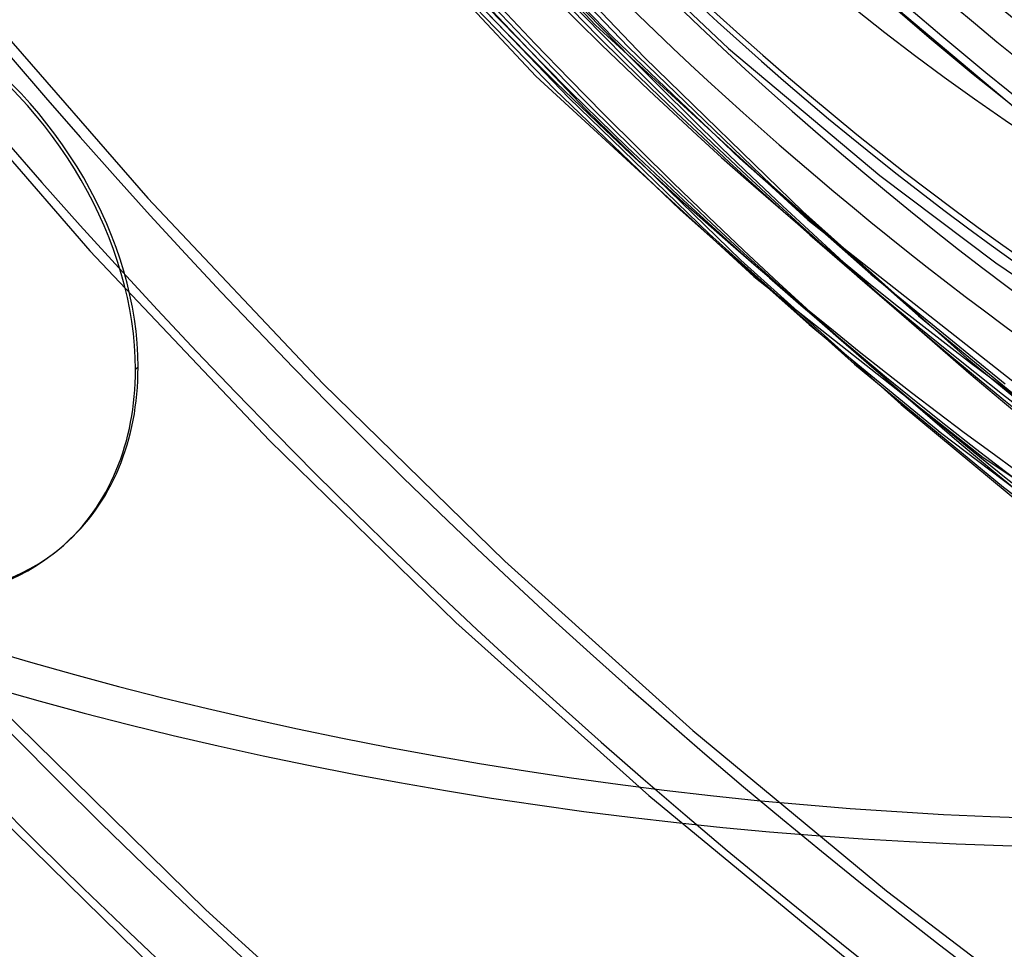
# Model space of a CAD drawing. Header units: millimetres. Extents: x -192 to 186, y -241 to 236.
# Tile 34 of 87: x -31 to -12, y -43 to -25. Entities that reach past the tile are written whole.
import ezdxf

# ---------------------------------------------------------------- set-up
doc = ezdxf.new("R2010")
doc.units = ezdxf.units.MM
doc.layers.add('MAIN-1', color=7, linetype='Continuous')
doc.layers.add('MAIN-2', color=7, linetype='Continuous')

msp = doc.modelspace()

# ---------------------------------------------------------------- linework, layer by layer
at = {"layer": 'MAIN-1'}
for p, q in [((-29.057, -32.027), (-29.107, -32.07)), ((-30.557, -35.542), (-30.507, -35.498))]:
    msp.add_line(p, q, dxfattribs=at)
for centre, major_axis, start_param, end_param in [((-0.5, -0.433), (106.054, -122.46), 0.713724, 3.466968), ((-40.5, -35.074), (-100.489, 116.035), -3.141592, -0.857072), ((-40.5, -35.074), (99.835, -115.279), 0, 2.284521), ((-27.75, -24.032), (-24.959, 28.82), -2.427868, -0.857072), ((-28, -24.249), (22.463, -25.938), 0.713724, 3.141578), ((-28, -24.249), (-24.631, 28.442), 2.699218, 5.426113), ((-34.5, -29.878), (-22.463, 25.938), -2.427868, -0.857072), ((-35, -30.311), (-21.808, 25.182), 2.284521, 5.426113), ((-35.05, -30.354), (-4.493, 5.188), -2.427868, -0.000041), ((-35, -30.311), (-4.493, 5.188), -2.427868, -0.000041), ((-35.05, -30.354), (-4.493, 5.188), 0.713724, 3.141552), ((-35.05, -30.354), (-4.493, 5.188), 3.141552, 3.855317), ((-35, -30.311), (-4.493, 5.188), 3.141552, 3.855317)]:
    msp.add_ellipse(centre, major_axis=major_axis, ratio=0.75, start_param=start_param, end_param=end_param, dxfattribs=at)
at = {"layer": 'MAIN-2'}
for p, q in [((-24.008, -21.225), (-20.128, -25.349)), ((-25.271, -22.097), (-21.292, -26.343)), ((-22.156, -22.843), (-19.175, -25.982)), ((-22.168, -22.975), (-19.485, -25.78)), ((-22.178, -23.107), (-19.789, -25.584)), ((-20.165, -23.306), (-17.535, -25.803)), ((-23.297, -24.001), (-20.65, -26.771)), ((-23.248, -23.909), (-20.326, -26.987)), ((-23.285, -24.156), (-20.925, -26.604)), ((-14.953, -24.428), (-11.931, -26.968)), ((-32.142, -24.965), (-28.868, -28.725)), ((-20.128, -25.349), (-15.984, -29.148)), ((-19.789, -25.584), (-17.313, -27.954)), ((-33.347, -25.902), (-29.995, -29.753)), ((-19.485, -25.78), (-16.701, -28.467)), ((-17.535, -25.803), (-14.578, -28.285)), ((-19.175, -25.982), (-16.08, -28.987)), ((-21.292, -26.343), (-17.037, -30.254)), ((-20.925, -26.604), (-18.48, -28.953)), ((-20.65, -26.771), (-17.907, -29.428)), ((-20.326, -26.987), (-17.295, -29.939)), ((-17.313, -27.954), (-14.758, -30.212)), ((-14.578, -28.285), (-12.315, -29.988)), ((-16.701, -28.467), (-13.827, -31.025)), ((-28.868, -28.725), (-25.449, -32.345)), ((-18.48, -28.953), (-15.959, -31.193)), ((-16.08, -28.987), (-12.882, -31.849)), ((-15.984, -29.148), (-11.629, -32.58)), ((-17.907, -29.428), (-15.076, -31.964)), ((-29.995, -29.753), (-26.493, -33.459)), ((-17.295, -29.939), (-14.165, -32.756)), ((-12.315, -29.988), (-10.082, -31.51)), ((-17.037, -30.254), (-12.561, -33.787)), ((-14.758, -30.212), (-12.135, -32.35)), ((-13.827, -31.025), (-10.873, -33.448)), ((-15.959, -31.193), (-13.37, -33.319)), ((-12.882, -31.849), (-9.594, -34.559)), ((-15.076, -31.964), (-12.167, -34.369)), ((-25.449, -32.345), (-21.898, -35.813)), ((-14.165, -32.756), (-10.949, -35.43)), ((-13.37, -33.319), (-10.723, -35.324)), ((-26.493, -33.459), (-22.853, -37.007)), ((-12.561, -33.787), (-7.921, -36.906)), ((-12.167, -34.369), (-9.19, -36.639)), ((-21.898, -35.813), (-18.227, -39.117)), ((-22.853, -37.007), (-19.09, -40.386)), ((-31.795, -38.635), (-27.734, -42.62)), ((-18.227, -39.117), (-14.451, -42.245)), ((-32.863, -39.724), (-28.728, -43.779)), ((-19.09, -40.386), (-15.218, -43.583)), ((-14.451, -42.245), (-10.585, -45.188)), ((-27.734, -42.62), (-23.535, -46.415))]:
    msp.add_line(p, q, dxfattribs=at)
for centre, major_axis, ratio, start_param, end_param in [((0, 0), (-105.399, 121.705), 0.75, -2.427868, 0.713724), ((0, 0), (-105.399, 121.705), 0.75, 0.713724, 3.855317), ((-0.5, -0.433), (106.054, -122.46), 0.75, -2.427868, -0.325375), ((-4.75, -4.114), (-100.489, 116.035), 0.75, 0.713724, 2.284521), ((3.75, 3.248), (-30.793, 35.557), 0.75, 0.625751, 2.284521), ((7.442, 6.445), (-31.448, 36.313), 0.75, 0.713724, 3.141578), ((7.442, 6.445), (-35.94, 41.5), 0.75, 0.803149, 2.98553), ((4.25, 3.681), (31.448, -36.313), 0.75, -2.427868, -0.857072), ((0, 0), (24.959, -28.82), 0.75, -2.427868, -0.000014), ((-28, -24.249), (-24.631, 28.442), 0.75, 0.442431, 2.284521), ((-27.75, -24.032), (-24.959, 28.82), 0.75, 0.713724, 2.284521), ((-28, -24.249), (22.463, -25.938), 0.75, -2.427868, -0.000014), ((7.947, 6.882), (31.448, -36.313), 0.75, -1.550172, -0.163972), ((8.228, 7.126), (32.646, -37.696), 0.75, -1.550598, -0.163546), ((7.947, 6.882), (-32.808, 37.883), 0.75, 1.587585, 2.981456), ((7.947, 6.882), (33.483, -38.662), 0.75, -1.555795, -0.158349), ((8.228, 7.126), (-33.644, 38.849), 0.75, 1.588261, 2.98078), ((21.428, 18.557), (52.613, -60.752), 0.75, -1.588177, -0.294527), ((17.028, 14.747), (47.621, -54.988), 0.75, -1.58257, -0.247857), ((7.947, 6.882), (35.94, -41.5), 0.75, -1.561736, -0.152408), ((21.428, 18.557), (-53.611, 61.905), 0.75, 1.555018, 3.014024), ((12.628, 10.936), (42.629, -49.224), 0.75, -1.575673, -0.19919), ((17.028, 14.747), (-48.619, 56.141), 0.75, 1.559373, 3.009668), ((8.228, 7.126), (37.638, -43.46), 0.75, -1.56281, -0.151334), ((12.628, 10.936), (-43.628, 50.377), 0.75, 1.566358, 3.002684), ((8.228, 7.126), (-38.636, 44.613), 0.75, 1.575171, 2.99387), ((-17.191, -14.888), (44.811, -6.628), 0.560297, -2.472515, -1.175137), ((21.428, 18.557), (60.4, -69.744), 0.75, -1.592863, -0.216303), ((21.428, 18.557), (-61.398, 70.897), 0.75, 1.547922, 3.021119), ((-17.809, -15.423), (44.811, -6.628), 0.560297, -2.454655, -1.155564), ((-35, -30.311), (-4.493, 5.188), 0.75, 0.713724, 3.141552), ((21.428, 18.557), (68.187, -78.736), 0.75, -1.598532, -0.172457), ((21.428, 18.557), (-69.185, 79.888), 0.75, 1.542426, 3.026615), ((21.428, 18.557), (75.974, -87.727), 0.75, -1.603038, -0.149487), ((21.428, 18.557), (-76.973, 88.88), 0.75, 1.538043, 3.030999), ((21.428, 18.557), (83.761, -96.719), 0.75, -1.606706, -1.18715), ((-17.191, -14.888), (41.08, 22.792), 0.802182, -2.081403, -1.323263), ((21.428, 18.557), (-84.76, 97.872), 0.75, 1.534466, 3.034576), ((-17.809, -15.423), (41.08, 22.792), 0.802182, -2.063542, -1.322394)]:
    msp.add_ellipse(centre, major_axis=major_axis, ratio=ratio, start_param=start_param, end_param=end_param, dxfattribs=at)

doc.saveas('drawing.dxf')
